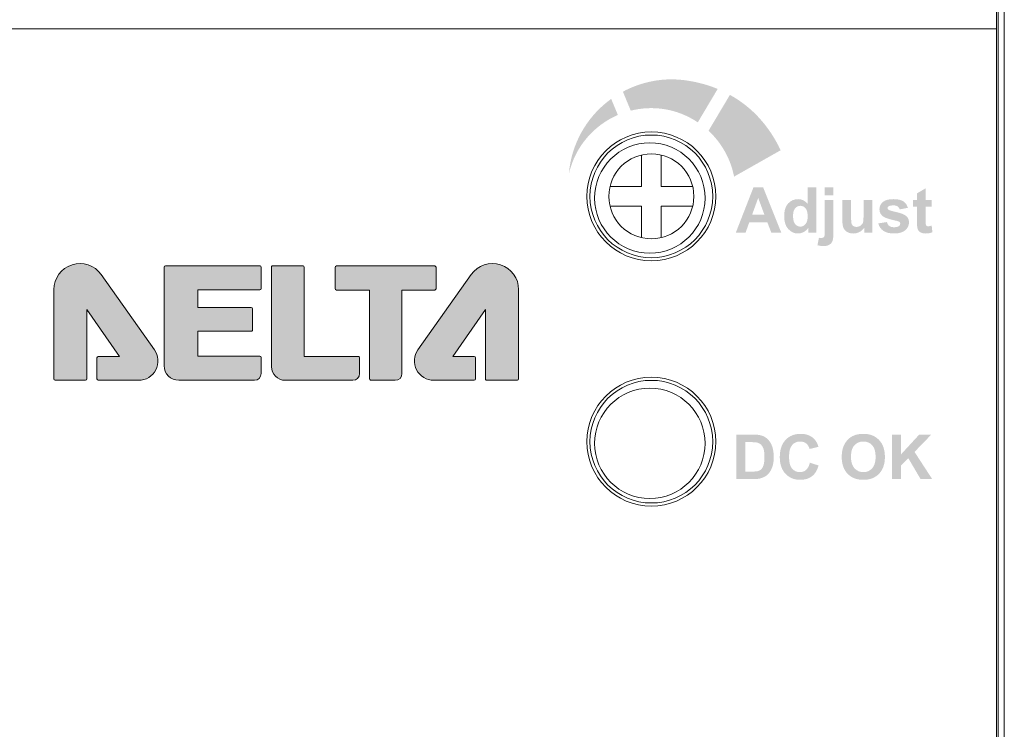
# Model space of a CAD drawing. Header units: millimetres. Extents: x 0 to 420, y 0 to 297.
# Tile 6 of 8: x 330 to 362, y 149 to 172. Entities that reach past the tile are written whole.
import ezdxf

# ---------------------------------------------------------------- set-up
doc = ezdxf.new("R2010")
doc.units = ezdxf.units.MM
doc.layers.get('0').update_dxf_attribs({"linetype": 'CONTINUOUS', "lineweight": 13})

msp = doc.modelspace()

# ---------------------------------------------------------------- hatches: boundary and pattern name
h = msp.add_hatch(color=18)
h.paths.add_polyline_path([(348.9381011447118, 138.4080672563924), (329.7677809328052, 145.8863927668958, -0.3113916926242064), (312.0500551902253, 171.4670753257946), (312.049999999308, 171.4670753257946), (312.0499999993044, 90.58026398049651, 0.4142135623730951), (313.0499999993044, 89.58026398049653), (360.6499999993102, 89.58026398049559, 0.4142135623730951), (361.6499999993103, 90.58026398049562), (361.6499999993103, 125.4779886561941, 0.2374270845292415)])
h.paths.add_polyline_path([(347.1200151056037, 115.7966108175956), (347.1200151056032, 113.6966597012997), (347.919999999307, 113.6966597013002, -0.4142135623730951), (348.419999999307, 113.1966597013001), (348.419999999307, 103.4966597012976, -0.4142135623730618), (347.9199999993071, 102.9966597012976), (325.6799999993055, 102.9966597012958, -0.4142135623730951), (325.1799999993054, 103.4966597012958), (325.1799999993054, 113.1966597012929, -0.4142135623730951), (325.6799999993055, 113.6966597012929), (326.4800151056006, 113.6966597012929), (326.4800151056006, 115.796629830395)], flags=16)
at = {"lineweight": 0}
h = msp.add_hatch(color=256, dxfattribs=at)
edge = h.paths.add_edge_path()
edge.add_spline(control_points=[(351.863359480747, 168.4129596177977), (351.863359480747, 168.4129596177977), (352.5110378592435, 169.5029885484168), (352.5110378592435, 169.5029885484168)], knot_values=[5, 5, 5, 5, 6, 6, 6, 6], degree=3, periodic=0)
edge.add_spline(control_points=[(352.5110378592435, 169.5029885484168), (352.2078692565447, 169.627701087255), (351.8767953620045, 169.7214077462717), (351.5150600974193, 169.775840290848)], knot_values=[0, 0, 0, 0, 1, 1, 1, 1], degree=3, periodic=0)
edge.add_spline(control_points=[(351.5150600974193, 169.775840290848), (350.767129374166, 169.8909065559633), (350.0405582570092, 169.7455234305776), (349.4218186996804, 169.4134160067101)], knot_values=[1, 1, 1, 1, 2, 2, 2, 2], degree=3, periodic=0)
edge.add_spline(control_points=[(349.4218186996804, 169.4134160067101), (349.4218186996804, 169.4134160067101), (349.6791675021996, 168.7939874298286), (349.6791675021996, 168.7939874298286)], knot_values=[2, 2, 2, 2, 3, 3, 3, 3], degree=3, periodic=0)
edge.add_spline(control_points=[(349.6791675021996, 168.7939874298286), (350.0229882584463, 168.8808038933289), (350.3888576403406, 168.9021634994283), (350.7616172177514, 168.8449748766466)], knot_values=[3, 3, 3, 3, 4, 4, 4, 4], degree=3, periodic=0)
edge.add_spline(control_points=[(350.7616172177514, 168.8449748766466), (351.1702058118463, 168.7829631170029), (351.5402093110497, 168.6279337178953), (351.863359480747, 168.4129596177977)], knot_values=[4, 4, 4, 4, 5, 5, 5, 5], degree=3, periodic=0)
edge = h.paths.add_edge_path()
edge.add_spline(control_points=[(354.5636271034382, 167.5034538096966), (354.1984467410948, 168.2723996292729), (353.6527432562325, 168.898718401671), (352.9092911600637, 169.3086850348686)], knot_values=[3, 3, 3, 3, 4, 4, 4, 4], degree=3, periodic=0)
edge.add_spline(control_points=[(352.9092911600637, 169.3086850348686), (352.9092911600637, 169.3086850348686), (352.2133814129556, 168.1387298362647), (352.2133814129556, 168.1387298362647)], knot_values=[0, 0, 0, 0, 1, 1, 1, 1], degree=3, periodic=0)
edge.add_spline(control_points=[(352.2133814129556, 168.1387298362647), (352.6367839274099, 167.74323261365), (352.9334068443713, 167.223022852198), (353.0450280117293, 166.6435574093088)], knot_values=[1, 1, 1, 1, 2, 2, 2, 2], degree=3, periodic=0)
edge.add_spline(control_points=[(353.0450280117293, 166.6435574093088), (353.0450280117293, 166.6435574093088), (354.5636271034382, 167.5034538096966), (354.5636271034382, 167.5034538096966)], knot_values=[2, 2, 2, 2, 3, 3, 3, 3], degree=3, periodic=0)
edge = h.paths.add_edge_path()
edge.add_spline(control_points=[(349.2592100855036, 168.6534274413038), (349.2592100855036, 168.6534274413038), (349.0404463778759, 169.1777713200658), (349.0404463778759, 169.1777713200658)], knot_values=[3, 3, 3, 3, 4, 4, 4, 4], degree=3, periodic=0)
edge.add_spline(control_points=[(349.0404463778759, 169.1777713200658), (348.3376464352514, 168.6692748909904), (347.8305280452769, 167.8920608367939), (347.6885900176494, 166.9673965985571)], knot_values=[0, 0, 0, 0, 1, 1, 1, 1], degree=3, periodic=0)
edge.add_spline(control_points=[(347.6885900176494, 166.9673965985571), (347.6775657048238, 166.8950495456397), (347.6734315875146, 166.824080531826), (347.6672304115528, 166.7524224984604)], knot_values=[1, 1, 1, 1, 2, 2, 2, 2], degree=3, periodic=0)
edge.add_spline(control_points=[(347.6672304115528, 166.7524224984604), (347.8711801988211, 167.626788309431), (348.4792399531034, 168.3171859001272), (349.2592100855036, 168.6534274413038)], knot_values=[2, 2, 2, 2, 3, 3, 3, 3], degree=3, periodic=0)
edge = h.paths.add_edge_path()
edge.add_spline(control_points=[(347.2655320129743, 166.2915448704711), (347.2655320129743, 166.2915448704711), (347.2655320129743, 166.055900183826), (347.2655320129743, 166.055900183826)], knot_values=[0, 0, 0, 0, 1, 1, 1, 1], degree=3, periodic=0)
at = {"linetype": 'Continuous'}
h = msp.add_hatch(color=256, dxfattribs=at)
edge = h.paths.add_edge_path()
edge.add_spline(control_points=[(359.4835938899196, 165.8842689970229), (359.4835938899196, 165.8842689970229), (359.4835938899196, 165.6582705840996), (359.4835938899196, 165.6582705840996), (359.4835938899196, 165.6582705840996), (359.2898071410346, 165.6582705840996), (359.2898071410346, 165.6582705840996), (359.2898071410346, 165.6582705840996), (359.2898071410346, 165.226083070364), (359.2898071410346, 165.226083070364), (359.2898071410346, 165.1385775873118), (359.2915296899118, 165.0875901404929), (359.2953192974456, 165.0731207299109), (359.2989366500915, 165.058651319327), (359.3073771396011, 165.046765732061), (359.3204685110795, 165.0372917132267), (359.3337321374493, 165.0279899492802), (359.349579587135, 165.0231668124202), (359.3685276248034, 165.0231668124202), (359.3947103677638, 165.0231668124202), (359.4327786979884, 165.0322963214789), (359.4825603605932, 165.0503830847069), (359.4825603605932, 165.0503830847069), (359.5068482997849, 164.8304135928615), (359.5068482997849, 164.8304135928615), (359.4408746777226, 164.8021637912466), (359.3661160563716, 164.7880388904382), (359.2827446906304, 164.7880388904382), (359.2315849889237, 164.7880388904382), (359.1854206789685, 164.796479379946), (359.1444240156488, 164.8137048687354), (359.1032550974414, 164.8309303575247), (359.0732827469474, 164.8531512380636), (359.0539901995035, 164.8803675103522), (359.0348699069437, 164.9075837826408), (359.0216062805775, 164.9444463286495), (359.0141993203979, 164.990955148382), (359.0081703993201, 165.0238558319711), (359.0050698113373, 165.0905184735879), (359.0050698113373, 165.1907708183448), (359.0050698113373, 165.1907708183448), (359.0050698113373, 165.6582705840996), (359.0050698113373, 165.6582705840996), (359.0050698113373, 165.6582705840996), (358.8748451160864, 165.6582705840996), (358.8748451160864, 165.6582705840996), (358.8748451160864, 165.6582705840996), (358.8748451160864, 165.8842689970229), (358.8748451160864, 165.8842689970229), (358.8748451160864, 165.8842689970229), (359.0050698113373, 165.8842689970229), (359.0050698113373, 165.8842689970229), (359.0050698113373, 165.8842689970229), (359.0050698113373, 166.0973482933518), (359.0050698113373, 166.0973482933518), (359.0050698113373, 166.0973482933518), (359.2898071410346, 166.2628852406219), (359.2898071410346, 166.2628852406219), (359.2898071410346, 166.2628852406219), (359.2898071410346, 165.8842689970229), (359.2898071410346, 165.8842689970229), (359.2898071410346, 165.8842689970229), (359.4835938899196, 165.8842689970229), (359.4835938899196, 165.8842689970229)], knot_values=[0, 0, 0, 0, 1, 1, 1, 2, 2, 2, 3, 3, 3, 4, 4, 4, 5, 5, 5, 6, 6, 6, 7, 7, 7, 8, 8, 8, 9, 9, 9, 10, 10, 10, 11, 11, 11, 12, 12, 12, 13, 13, 13, 14, 14, 14, 15, 15, 15, 16, 16, 16, 17, 17, 17, 18, 18, 18, 19, 19, 19, 20, 20, 20, 21, 21, 21, 21], degree=3, periodic=0)
edge = h.paths.add_edge_path()
edge.add_spline(control_points=[(357.7424414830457, 165.118079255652), (357.7424414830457, 165.118079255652), (358.0271788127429, 165.1614874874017), (358.0271788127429, 165.1614874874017), (358.0392366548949, 165.1063659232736), (358.0638691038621, 165.0645079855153), (358.1009039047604, 165.0359136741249), (358.1377664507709, 165.0071471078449), (358.1896151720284, 164.9928499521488), (358.2562778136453, 164.9928499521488), (358.3296583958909, 164.9928499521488), (358.3847799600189, 165.0062858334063), (358.4218147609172, 165.0333298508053), (358.4467917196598, 165.052105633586), (358.4591940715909, 165.0774271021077), (358.4591940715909, 165.1089497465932), (358.4591940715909, 165.1304816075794), (358.4524761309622, 165.1483961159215), (358.4390402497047, 165.1625210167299), (358.4249153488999, 165.1759568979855), (358.3932204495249, 165.1883592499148), (358.3441278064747, 165.1999003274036), (358.1153733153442, 165.2503710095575), (357.970334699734, 165.2963630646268), (357.909011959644, 165.3382210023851), (357.8242625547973, 165.3960986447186), (357.7818878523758, 165.4765416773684), (357.7818878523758, 165.5795501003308), (357.7818878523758, 165.672395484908), (357.8185781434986, 165.750426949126), (357.8917864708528, 165.8136444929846), (357.9651670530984, 165.8768620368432), (358.0790275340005, 165.9085569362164), (358.23302340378, 165.9085569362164), (358.3797845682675, 165.9085569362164), (358.4888219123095, 165.8846135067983), (358.5601354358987, 165.8368989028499), (358.6314489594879, 165.7890120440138), (358.6807138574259, 165.7183875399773), (358.7075856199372, 165.6248531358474), (358.7075856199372, 165.6248531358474), (358.4400737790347, 165.5754159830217), (358.4400737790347, 165.5754159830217), (358.4285327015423, 165.6171016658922), (358.4068285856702, 165.6491410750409), (358.3749614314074, 165.6713619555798), (358.342922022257, 165.6935828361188), (358.297274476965, 165.7046071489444), (358.2381910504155, 165.7046071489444), (358.1634324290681, 165.7046071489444), (358.1098611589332, 165.6942718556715), (358.077649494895, 165.6732567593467), (358.056117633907, 165.6584428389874), (358.0452655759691, 165.6393225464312), (358.0452655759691, 165.6157236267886), (358.0452655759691, 165.5955698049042), (358.0547395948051, 165.5785165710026), (358.0735153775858, 165.564391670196), (358.0991813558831, 165.5454436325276), (358.1875481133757, 165.5189163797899), (358.3386156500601, 165.4844654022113), (358.4896831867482, 165.4501866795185), (358.5951031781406, 165.4081564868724), (358.6550478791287, 165.3583748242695), (358.7143035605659, 165.3079041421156), (358.7439314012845, 165.2376241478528), (358.7439314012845, 165.1473625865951), (358.7439314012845, 165.0491773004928), (358.7029347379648, 164.9646001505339), (358.6207691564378, 164.8939756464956), (358.5386035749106, 164.8233511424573), (358.4171638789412, 164.7880388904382), (358.2562778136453, 164.7880388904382), (358.1102056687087, 164.7880388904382), (357.9946226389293, 164.8174944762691), (357.9095287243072, 164.8767501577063), (357.8244348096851, 164.9360058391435), (357.7686242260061, 165.0164488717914), (357.7424414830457, 165.118079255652)], knot_values=[0, 0, 0, 0, 1, 1, 1, 2, 2, 2, 3, 3, 3, 4, 4, 4, 5, 5, 5, 6, 6, 6, 7, 7, 7, 8, 8, 8, 9, 9, 9, 10, 10, 10, 11, 11, 11, 12, 12, 12, 13, 13, 13, 14, 14, 14, 15, 15, 15, 16, 16, 16, 17, 17, 17, 18, 18, 18, 19, 19, 19, 20, 20, 20, 21, 21, 21, 22, 22, 22, 23, 23, 23, 24, 24, 24, 25, 25, 25, 26, 26, 26, 26], degree=3, periodic=0)
edge = h.paths.add_edge_path()
edge.add_spline(control_points=[(357.2847602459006, 164.812154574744), (357.2847602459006, 164.812154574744), (357.2847602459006, 164.9726961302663), (357.2847602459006, 164.9726961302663), (357.2458306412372, 164.9155075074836), (357.1944986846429, 164.8703767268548), (357.1309366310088, 164.8374760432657), (357.067202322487, 164.8044031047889), (357.0001951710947, 164.7880388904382), (356.9293984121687, 164.7880388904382), (356.8573958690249, 164.7880388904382), (356.7928002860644, 164.8037140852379), (356.73561166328, 164.8354089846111), (356.6784230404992, 164.8671038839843), (356.6370818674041, 164.9115456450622), (356.6114158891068, 164.9687342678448), (356.5859221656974, 165.0259228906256), (356.5731753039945, 165.1049878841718), (356.5731753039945, 165.2059292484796), (356.5731753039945, 165.2059292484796), (356.5731753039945, 165.8842689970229), (356.5731753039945, 165.8842689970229), (356.5731753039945, 165.8842689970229), (356.856706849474, 165.8842689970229), (356.856706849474, 165.8842689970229), (356.856706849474, 165.8842689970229), (356.856706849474, 165.3916200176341), (356.856706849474, 165.3916200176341), (356.856706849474, 165.2408969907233), (356.8620467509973, 165.1485683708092), (356.8723820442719, 165.1146341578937), (356.8828895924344, 165.0805276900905), (356.9018376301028, 165.0536559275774), (356.9293984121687, 165.0338466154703), (356.9571314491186, 165.0138650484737), (356.9920991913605, 165.004046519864), (357.0344738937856, 165.004046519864), (357.082877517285, 165.004046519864), (357.1262857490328, 165.0173101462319), (357.1646985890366, 165.0438373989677), (357.2031114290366, 165.0705369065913), (357.229294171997, 165.1034375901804), (357.2434190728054, 165.1428839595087), (357.2575439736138, 165.1821580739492), (357.264606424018, 165.2786208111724), (357.264606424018, 165.4320999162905), (357.264606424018, 165.4320999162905), (357.264606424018, 165.8842689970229), (357.264606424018, 165.8842689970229), (357.264606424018, 165.8842689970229), (357.5483102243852, 165.8842689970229), (357.5483102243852, 165.8842689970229), (357.5483102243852, 165.8842689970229), (357.5483102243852, 164.812154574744), (357.5483102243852, 164.812154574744), (357.5483102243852, 164.812154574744), (357.2847602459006, 164.812154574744), (357.2847602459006, 164.812154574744)], knot_values=[0, 0, 0, 0, 1, 1, 1, 2, 2, 2, 3, 3, 3, 4, 4, 4, 5, 5, 5, 6, 6, 6, 7, 7, 7, 8, 8, 8, 9, 9, 9, 10, 10, 10, 11, 11, 11, 12, 12, 12, 13, 13, 13, 14, 14, 14, 15, 15, 15, 16, 16, 16, 17, 17, 17, 18, 18, 18, 19, 19, 19, 19], degree=3, periodic=0)
h.paths.add_polyline_path([(355.9983607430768, 166.0296521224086), (355.9983607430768, 166.2921685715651), (356.2820645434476, 166.2921685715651), (356.2820645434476, 166.0296521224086)])
edge = h.paths.add_edge_path()
edge.add_spline(control_points=[(356.2820645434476, 165.8842689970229), (356.2820645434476, 165.8842689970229), (356.2820645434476, 164.8455720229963), (356.2820645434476, 164.8455720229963), (356.2820645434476, 164.7089738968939), (356.2731072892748, 164.6125111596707), (356.2551927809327, 164.5563560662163), (356.237450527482, 164.5002009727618), (356.2031718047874, 164.4561037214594), (356.1523566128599, 164.4245810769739), (356.1015414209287, 164.3928861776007), (356.0367735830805, 164.3770387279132), (355.9578808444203, 164.3770387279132), (355.9296310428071, 164.3770387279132), (355.8991419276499, 164.3796225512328), (355.8665857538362, 164.3846179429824), (355.8338573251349, 164.389785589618), (355.7987173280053, 164.3973648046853), (355.7611657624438, 164.4073555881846), (355.7611657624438, 164.4073555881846), (355.8106029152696, 164.6497182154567), (355.8106029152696, 164.6497182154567), (355.8240387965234, 164.6469621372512), (355.8366134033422, 164.6448950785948), (355.8483267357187, 164.6431725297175), (355.860212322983, 164.6414499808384), (355.8710643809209, 164.6405887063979), (355.8812274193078, 164.6405887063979), (355.9101662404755, 164.6405887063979), (355.933937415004, 164.6467898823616), (355.9523686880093, 164.6591922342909), (355.9709722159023, 164.6717668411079), (355.983202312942, 164.6867530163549), (355.9892312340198, 164.704150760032), (355.995260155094, 164.7217207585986), (355.9983607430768, 164.7742584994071), (355.9983607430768, 164.8615917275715), (355.9983607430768, 164.8615917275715), (355.9983607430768, 165.8842689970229), (355.9983607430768, 165.8842689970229), (355.9983607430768, 165.8842689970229), (356.2820645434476, 165.8842689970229), (356.2820645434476, 165.8842689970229)], knot_values=[0, 0, 0, 0, 1, 1, 1, 2, 2, 2, 3, 3, 3, 4, 4, 4, 5, 5, 5, 6, 6, 6, 7, 7, 7, 8, 8, 8, 9, 9, 9, 10, 10, 10, 11, 11, 11, 12, 12, 12, 13, 13, 13, 14, 14, 14, 14], degree=3, periodic=0)
edge = h.paths.add_edge_path(flags=16)
edge.add_spline(control_points=[(354.9672429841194, 165.3714661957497), (354.9672429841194, 165.2570889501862), (354.9830904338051, 165.1742343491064), (355.0147853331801, 165.1230746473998), (355.0604328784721, 165.0491773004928), (355.1243394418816, 165.0121424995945), (355.2065050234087, 165.0121424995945), (355.2717896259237, 165.0121424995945), (355.3272556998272, 165.0398755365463), (355.373075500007, 165.0953416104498), (355.4188953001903, 165.1509799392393), (355.4418052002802, 165.2338345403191), (355.4418052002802, 165.3442499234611), (355.4418052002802, 165.4674121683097), (355.4195843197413, 165.5561234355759), (355.3751425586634, 165.6102114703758), (355.3307007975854, 165.6644717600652), (355.2738566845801, 165.6915157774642), (355.2044379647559, 165.6915157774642), (355.1372585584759, 165.6915157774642), (355.0809312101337, 165.6648162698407), (355.0354559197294, 165.611244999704), (354.9899806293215, 165.557845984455), (354.9672429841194, 165.4779197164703), (354.9672429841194, 165.3714661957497)], knot_values=[0, 0, 0, 0, 1, 1, 1, 2, 2, 2, 3, 3, 3, 4, 4, 4, 5, 5, 5, 6, 6, 6, 7, 7, 7, 8, 8, 8, 8], degree=3, periodic=0)
edge = h.paths.add_edge_path()
edge.add_spline(control_points=[(355.724475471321, 164.812154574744), (355.724475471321, 164.812154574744), (355.4609254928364, 164.812154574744), (355.4609254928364, 164.812154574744), (355.4609254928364, 164.812154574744), (355.4609254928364, 164.9697677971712), (355.4609254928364, 164.9697677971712), (355.4171727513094, 164.9084450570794), (355.3654962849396, 164.8627975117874), (355.3058960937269, 164.8329974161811), (355.246468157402, 164.8030250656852), (355.1863512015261, 164.7880388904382), (355.1257174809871, 164.7880388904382), (355.0025552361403, 164.7880388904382), (354.8971352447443, 164.8376482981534), (354.8092852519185, 164.9368671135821), (354.7214352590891, 165.0360859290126), (354.6775102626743, 165.1745788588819), (354.6775102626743, 165.3523459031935), (354.6775102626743, 165.5340748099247), (354.7202294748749, 165.6722232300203), (354.8058401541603, 165.7667911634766), (354.8912785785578, 165.8613590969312), (354.9992823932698, 165.9085569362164), (355.1298515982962, 165.9085569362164), (355.2495687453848, 165.9085569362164), (355.3532661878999, 165.8587752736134), (355.4407716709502, 165.7592119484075), (355.4407716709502, 165.7592119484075), (355.4407716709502, 166.2921685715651), (355.4407716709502, 166.2921685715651), (355.4407716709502, 166.2921685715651), (355.724475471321, 166.2921685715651), (355.724475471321, 166.2921685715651), (355.724475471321, 166.2921685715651), (355.724475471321, 164.812154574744), (355.724475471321, 164.812154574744)], knot_values=[0, 0, 0, 0, 1, 1, 1, 2, 2, 2, 3, 3, 3, 4, 4, 4, 5, 5, 5, 6, 6, 6, 7, 7, 7, 8, 8, 8, 9, 9, 9, 10, 10, 10, 11, 11, 11, 12, 12, 12, 12], degree=3, periodic=0)
h.paths.add_polyline_path([(354.0348272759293, 165.39764893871), (353.8308774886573, 165.9469697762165), (353.6310618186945, 165.39764893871)], flags=16)
h.paths.add_polyline_path([(354.5850093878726, 164.812154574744), (354.2599644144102, 164.812154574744), (354.1307732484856, 165.1483961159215), (353.5390777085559, 165.1483961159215), (353.4169489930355, 164.812154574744), (353.0999999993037, 164.812154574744), (353.676364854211, 166.2921685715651), (353.9924525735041, 166.2921685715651)])
h = msp.add_hatch(color=7)
edge = h.paths.add_edge_path()
edge.add_arc((334.5166725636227, 163.6938486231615), 0.043313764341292, 90.0000000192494, 180.0000000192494, ccw=False)
edge.add_line((334.5166725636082, 163.7371623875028), (337.590042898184, 163.7371623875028))
edge.add_arc((337.590042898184, 163.693848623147), 0.0433137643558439, 0, 90, ccw=False)
edge.add_line((337.6333566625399, 163.693848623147), (337.6333566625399, 162.9905792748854))
edge.add_arc((337.5900428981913, 162.9905792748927), 0.0433137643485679, 269.99999999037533, 359.9999999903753, ccw=False)
edge.add_line((337.590042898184, 162.9472655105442), (335.5741185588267, 162.9472655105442))
edge.add_line((335.5741185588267, 162.9472655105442), (335.5741185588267, 162.3776921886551))
edge.add_line((335.5741185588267, 162.3776921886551), (337.3112996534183, 162.3776921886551))
edge.add_arc((337.3112996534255, 162.3343784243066), 0.0433137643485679, 9.624727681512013e-09, 90.00000000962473, ccw=False)
edge.add_line((337.3546134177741, 162.3343784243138), (337.3546134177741, 161.6438673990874))
edge.add_arc((337.3112996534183, 161.6438673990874), 0.0433137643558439, -90, 0, ccw=False)
edge.add_line((337.3112996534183, 161.6005536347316), (335.5741185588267, 161.6005536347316))
edge.add_line((335.5741185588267, 161.6005536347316), (335.5741185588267, 160.7850655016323))
edge.add_line((335.5741185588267, 160.7850655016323), (337.590042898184, 160.7850655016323))
edge.add_arc((337.590042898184, 160.7417517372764), 0.0433137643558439, 0, 90, ccw=False)
edge.add_line((337.6333566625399, 160.7417517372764), (337.6333566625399, 160.2176897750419))
edge.add_arc((337.4173265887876, 160.2176897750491), 0.2160300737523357, 269.9999999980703, 359.9999999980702, ccw=False)
edge.add_line((337.4173265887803, 160.0016597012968), (334.9498102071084, 160.0016597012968))
edge.add_arc((334.9498102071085, 160.4781111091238), 0.4764514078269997, 180.0000000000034, 269.9999999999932, ccw=False)
edge.add_line((334.4733587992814, 160.4781111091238), (334.4733587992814, 163.693848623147))
edge = h.paths.add_edge_path()
edge.add_line((343.3326711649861, 163.6853430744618), (343.3326711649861, 162.9889378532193))
edge.add_arc((343.2893574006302, 162.9889378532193), 0.0433137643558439, -90, 0, ccw=False)
edge.add_line((343.2893574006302, 162.9456240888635), (342.2233685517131, 162.9456240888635))
edge.add_line((342.2233685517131, 162.9456240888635), (342.2233685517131, 160.2176897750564))
edge.add_arc((342.0073384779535, 160.2176897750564), 0.2160300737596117, -90, 0, ccw=False)
edge.add_line((342.0073384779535, 160.0016597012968), (341.2132626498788, 160.0016597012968))
edge.add_arc((341.2132626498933, 160.0449734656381), 0.043313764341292, 179.9999999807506, 269.9999999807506, ccw=False)
edge.add_line((341.169948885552, 160.0449734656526), (341.169948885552, 162.9456240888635))
edge.add_line((341.169948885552, 162.9456240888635), (340.0912763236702, 162.9456240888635))
edge.add_arc((340.0912763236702, 162.9889378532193), 0.0433137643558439, 180, 270, ccw=False)
edge.add_line((340.0479625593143, 162.9889378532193), (340.0479625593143, 163.6853430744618))
edge.add_arc((340.0912763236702, 163.6853430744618), 0.0433137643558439, 90, 180, ccw=False)
edge.add_line((340.0912763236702, 163.7286568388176), (343.2893574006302, 163.7286568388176))
edge.add_arc((343.2893574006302, 163.6853430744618), 0.0433137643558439, 0, 90, ccw=False)
edge = h.paths.add_edge_path()
edge.add_line((340.8420376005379, 160.2176897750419), (340.8420376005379, 160.7333954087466))
edge.add_arc((340.7987238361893, 160.7333954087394), 0.0433137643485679, 9.6246925e-09, 90.00000000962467)
edge.add_line((340.798723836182, 160.7767091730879), (339.0336385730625, 160.7767091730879))
edge.add_line((339.0336385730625, 160.7767091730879), (339.0336385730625, 163.6910880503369))
edge.add_arc((338.9903248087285, 163.6910880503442), 0.043313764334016, 359.9999999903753, 449.9999999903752)
edge.add_line((338.9903248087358, 163.7344018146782), (338.0153255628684, 163.7344018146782))
edge.add_arc((338.0153255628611, 163.6910880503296), 0.0433137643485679, 89.99999999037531, 179.9999999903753)
edge.add_line((337.9720117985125, 163.6910880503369), (337.9720117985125, 160.4479105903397))
edge.add_arc((338.4182626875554, 160.4479105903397), 0.4462508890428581, 180, 270)
edge.add_line((338.4182626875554, 160.0016597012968), (340.6260075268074, 160.0016597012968))
edge.add_arc((340.6260075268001, 160.2176897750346), 0.2160300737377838, 270.0000000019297, 360.0000000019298)
edge = h.paths.add_edge_path()
edge.add_line((344.6179789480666, 160.7332461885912), (344.6179789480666, 160.0449734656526))
edge.add_arc((344.5746651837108, 160.0449734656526), 0.0433137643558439, -90, 0, ccw=False)
edge.add_line((344.5746651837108, 160.0016597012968), (343.2615212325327, 160.0016597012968))
edge.add_arc((343.2615212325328, 160.6334828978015), 0.6318231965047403, 144.72688047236, 269.99999999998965, ccw=False)
edge.add_line((342.745695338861, 160.9983447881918), (344.4788446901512, 163.4485960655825))
edge.add_arc((345.1742765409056, 162.9566925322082), 0.8518183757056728, 6.690470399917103e-11, 144.7268804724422, ccw=False)
edge.add_line((346.0260949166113, 162.9566925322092), (346.0260949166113, 160.0449734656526))
edge.add_arc((345.9827811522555, 160.0449734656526), 0.0433137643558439, -90, 0, ccw=False)
edge.add_line((345.9827811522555, 160.0016597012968), (344.9885325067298, 160.0016597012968))
edge.add_arc((344.9885325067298, 160.0449734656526), 0.0433137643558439, 180, 270, ccw=False)
edge.add_line((344.945218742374, 160.0449734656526), (344.945218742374, 162.3059172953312))
edge.add_line((344.945218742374, 162.3059172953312), (343.8818013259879, 160.7765599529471))
edge.add_line((343.8818013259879, 160.7765599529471), (344.5746651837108, 160.7765599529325))
edge.add_arc((344.574665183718, 160.7332461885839), 0.0433137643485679, 9.624727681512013e-09, 90.00000000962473, ccw=False)
edge = h.paths.add_edge_path()
edge.add_line((332.2867239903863, 160.7332461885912), (332.2867239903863, 160.0449734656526))
edge.add_arc((332.3300377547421, 160.0449734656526), 0.0433137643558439, 180, 270)
edge.add_line((332.3300377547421, 160.0016597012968), (333.6431817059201, 160.0016597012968))
edge.add_arc((333.64318170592, 160.6334828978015), 0.6318231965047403, 270.0000000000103, 395.27311952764)
edge.add_line((334.1590075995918, 160.9983447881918), (332.4258582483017, 163.4485960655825))
edge.add_arc((331.7304263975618, 162.9566925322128), 0.8518183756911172, 35.2731195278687, 180.0000000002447)
edge.add_line((330.8786080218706, 162.9566925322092), (330.8786080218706, 160.0449734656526))
edge.add_arc((330.9219217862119, 160.0449734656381), 0.043313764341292, 179.9999999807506, 269.9999999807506)
edge.add_line((330.9219217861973, 160.0016597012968), (331.9161704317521, 160.0016597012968))
edge.add_arc((331.9161704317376, 160.0449734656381), 0.043313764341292, 270.0000000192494, 360.0000000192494)
edge.add_line((331.9594841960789, 160.0449734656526), (331.9594841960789, 162.3059172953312))
edge.add_line((331.9594841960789, 162.3059172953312), (333.022901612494, 160.7765599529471))
edge.add_line((333.022901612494, 160.7765599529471), (332.3300377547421, 160.7765599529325))
edge.add_arc((332.3300377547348, 160.7332461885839), 0.0433137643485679, 89.99999999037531, 179.9999999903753)
edge = h.paths.add_edge_path(flags=16)
edge.add_spline(control_points=[(330.9238217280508, 160.0040472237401), (330.9238217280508, 160.0040472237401), (331.9144197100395, 160.0040472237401), (331.9144197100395, 160.0040472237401)], knot_values=[13, 13, 13, 13, 14, 14, 14, 14], degree=3, periodic=0)
at = {"ltscale": 0.4}
h = msp.add_hatch(color=256, dxfattribs=at)
h.paths.add_polyline_path([(358.4851184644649, 156.7803272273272), (358.1924574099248, 156.7803272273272), (358.1924574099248, 158.2303688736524), (358.4851184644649, 158.2303688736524), (358.4851184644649, 157.5864801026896), (359.0769862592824, 158.2303688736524), (359.4705886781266, 158.2303688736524), (358.9243684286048, 157.6657173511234), (359.500388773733, 156.7803272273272), (359.1216002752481, 156.7803272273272), (358.7224856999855, 157.4607340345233), (358.4851184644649, 157.2185436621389)])
edge = h.paths.add_edge_path(flags=16)
edge.add_spline(control_points=[(356.9651413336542, 157.8806914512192), (356.8912439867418, 157.798009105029), (356.8545536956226, 157.6736410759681), (356.8545536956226, 157.5062093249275)], knot_values=[7, 7, 7, 7, 8, 8, 8, 8], degree=3, periodic=0)
edge.add_spline(control_points=[(356.8545536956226, 157.5062093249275), (356.8545536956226, 157.3422226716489), (356.8922775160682, 157.217854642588), (356.9682419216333, 157.1331052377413)], knot_values=[0, 0, 0, 0, 1, 1, 1, 1], degree=3, periodic=0)
edge.add_spline(control_points=[(356.9682419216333, 157.1331052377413), (357.043861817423, 157.0483558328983), (357.1404968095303, 157.0056366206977), (357.2572856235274, 157.0056366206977), (357.3740744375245, 157.0056366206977), (357.4696759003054, 157.0480113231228), (357.5446067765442, 157.1320717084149)], knot_values=[1, 1, 1, 1, 2, 2, 2, 3, 3, 3, 3], degree=3, periodic=0)
edge.add_spline(control_points=[(357.5446067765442, 157.1320717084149), (357.6191931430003, 157.2161320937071), (357.6569169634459, 157.3422226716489), (357.6569169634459, 157.5103434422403), (357.6569169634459, 157.6763971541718), (357.6205711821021, 157.8004206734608), (357.5475351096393, 157.8820694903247)], knot_values=[3, 3, 3, 3, 4, 4, 4, 5, 5, 5, 5], degree=3, periodic=0)
edge.add_spline(control_points=[(357.5475351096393, 157.8820694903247), (357.4746712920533, 157.9640628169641), (357.3776917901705, 158.0050594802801), (357.2572856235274, 158.0050594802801), (357.1363626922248, 158.0050594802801), (357.0392109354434, 157.9637183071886), (356.9651413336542, 157.8806914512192)], knot_values=[5, 5, 5, 5, 6, 6, 6, 7, 7, 7, 7], degree=3, periodic=0)
edge = h.paths.add_edge_path()
edge.add_spline(control_points=[(356.7434492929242, 156.9529266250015), (356.6164974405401, 157.0845293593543), (356.5525908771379, 157.2657415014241), (356.5525908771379, 157.4965630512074)], knot_values=[9, 9, 9, 9, 10, 10, 10, 10], degree=3, periodic=0)
edge.add_spline(control_points=[(356.5525908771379, 157.4965630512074), (356.5525908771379, 157.644357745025), (356.5746395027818, 157.7683812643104), (356.619081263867, 157.8686336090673)], knot_values=[0, 0, 0, 0, 1, 1, 1, 1], degree=3, periodic=0)
edge.add_spline(control_points=[(356.619081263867, 157.8686336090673), (356.6519819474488, 157.9423587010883), (356.6967682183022, 158.0088490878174), (356.754129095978, 158.0670712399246)], knot_values=[1, 1, 1, 1, 2, 2, 2, 2], degree=3, periodic=0)
edge.add_spline(control_points=[(356.754129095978, 158.0670712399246), (356.8109732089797, 158.1259824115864), (356.8736739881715, 158.1697351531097), (356.9415424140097, 158.1979849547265)], knot_values=[2, 2, 2, 2, 3, 3, 3, 3], degree=3, periodic=0)
edge.add_spline(control_points=[(356.9415424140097, 158.1979849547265), (357.0318039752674, 158.2362255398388), (357.1360181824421, 158.2555180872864), (357.2538405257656, 158.2555180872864), (357.4679533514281, 158.2555180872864), (357.638830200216, 158.1890277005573), (357.7669878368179, 158.0563914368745)], knot_values=[3, 3, 3, 3, 4, 4, 4, 5, 5, 5, 5], degree=3, periodic=0)
edge.add_spline(control_points=[(357.7669878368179, 158.0563914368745), (357.8953177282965, 157.9240996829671), (357.9593965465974, 157.7397869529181), (357.9593965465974, 157.5034532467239), (357.9593965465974, 157.2695311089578), (357.8960067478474, 157.0859073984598), (357.7683658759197, 156.9536156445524)], knot_values=[5, 5, 5, 5, 6, 6, 6, 7, 7, 7, 7], degree=3, periodic=0)
edge.add_spline(control_points=[(357.7683658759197, 156.9536156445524), (357.6414140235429, 156.8216684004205), (357.4712261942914, 156.7555225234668), (357.2579746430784, 156.7555225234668), (357.0424837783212, 156.7555225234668), (356.8710901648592, 156.8213238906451), (356.7434492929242, 156.9529266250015)], knot_values=[7, 7, 7, 7, 8, 8, 8, 9, 9, 9, 9], degree=3, periodic=0)
edge = h.paths.add_edge_path()
edge.add_spline(control_points=[(355.3933154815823, 157.0800507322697), (355.449298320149, 157.1296601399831), (355.4894337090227, 157.2071748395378), (355.5138939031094, 157.3136283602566)], knot_values=[17, 17, 17, 17, 18, 18, 18, 18], degree=3, periodic=0)
edge.add_spline(control_points=[(355.5138939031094, 157.3136283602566), (355.5138939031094, 157.3136283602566), (355.7981144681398, 157.223366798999), (355.7981144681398, 157.223366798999)], knot_values=[0, 0, 0, 0, 1, 1, 1, 1], degree=3, periodic=0)
edge.add_spline(control_points=[(355.7981144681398, 157.223366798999), (355.7541894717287, 157.0652368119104), (355.6820146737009, 156.9477589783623), (355.580728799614, 156.8705887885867)], knot_values=[1, 1, 1, 1, 2, 2, 2, 2], degree=3, periodic=0)
edge.add_spline(control_points=[(355.580728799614, 156.8705887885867), (355.4794429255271, 156.7941076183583), (355.3511130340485, 156.7555225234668), (355.1950501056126, 156.7555225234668), (355.0026413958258, 156.7555225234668), (354.8446836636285, 156.8213238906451), (354.7204878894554, 156.9529266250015)], knot_values=[2, 2, 2, 2, 3, 3, 3, 4, 4, 4, 4], degree=3, periodic=0)
edge.add_spline(control_points=[(354.7204878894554, 156.9529266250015), (354.5964643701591, 157.0845293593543), (354.5344526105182, 157.2643634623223), (354.5344526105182, 157.4924289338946), (354.5344526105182, 157.7339302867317), (354.5968088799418, 157.9213436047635), (354.7215214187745, 158.0550133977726)], knot_values=[4, 4, 4, 4, 5, 5, 5, 6, 6, 6, 6], degree=3, periodic=0)
edge.add_spline(control_points=[(354.7215214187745, 158.0550133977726), (354.8460617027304, 158.1886831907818), (355.0100483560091, 158.2555180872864), (355.2133091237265, 158.2555180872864), (355.3905594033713, 158.2555180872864), (355.5347367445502, 158.2028080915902), (355.6454966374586, 158.0980771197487)], knot_values=[6, 6, 6, 6, 7, 7, 7, 8, 8, 8, 8], degree=3, periodic=0)
edge.add_spline(control_points=[(355.6454966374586, 158.0980771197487), (355.7116425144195, 158.0360653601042), (355.7609074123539, 157.9468373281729), (355.7939803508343, 157.8307375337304)], knot_values=[8, 8, 8, 8, 9, 9, 9, 9], degree=3, periodic=0)
edge.add_spline(control_points=[(355.7939803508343, 157.8307375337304), (355.7939803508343, 157.8307375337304), (355.5040753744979, 157.7614910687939), (355.5040753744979, 157.7614910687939)], knot_values=[9, 9, 9, 9, 10, 10, 10, 10], degree=3, periodic=0)
edge.add_spline(control_points=[(355.5040753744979, 157.7614910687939), (355.4868498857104, 157.8369387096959), (355.4510208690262, 157.8961943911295), (355.3967605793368, 157.939602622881)], knot_values=[10, 10, 10, 10, 11, 11, 11, 11], degree=3, periodic=0)
edge.add_spline(control_points=[(355.3967605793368, 157.939602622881), (355.3423280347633, 157.9833553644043), (355.2761821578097, 158.0050594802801), (355.1984952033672, 158.0050594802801), (355.0908358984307, 158.0050594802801), (355.0033304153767, 157.9664743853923), (354.9364955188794, 157.8893041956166)], knot_values=[11, 11, 11, 11, 12, 12, 12, 13, 13, 13, 13], degree=3, periodic=0)
edge.add_spline(control_points=[(354.9364955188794, 157.8893041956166), (354.8696606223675, 157.8117894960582), (354.8362431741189, 157.6870769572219), (354.8362431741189, 157.5141330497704), (354.8362431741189, 157.3311983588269), (354.8689716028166, 157.2002846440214), (354.9351174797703, 157.1224254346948)], knot_values=[13, 13, 13, 13, 14, 14, 14, 15, 15, 15, 15], degree=3, periodic=0)
edge.add_spline(control_points=[(354.9351174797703, 157.1224254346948), (355.0012633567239, 157.0449107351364), (355.0870462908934, 157.0056366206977), (355.192466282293, 157.0056366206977), (355.2701532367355, 157.0056366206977), (355.3369881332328, 157.0307858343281), (355.3933154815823, 157.0800507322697)], knot_values=[15, 15, 15, 15, 16, 16, 16, 17, 17, 17, 17], degree=3, periodic=0)
edge = h.paths.add_edge_path(flags=16)
edge.add_spline(control_points=[(353.5465708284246, 157.9854224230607), (353.5465708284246, 157.9854224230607), (353.4149680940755, 157.9854224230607), (353.4149680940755, 157.9854224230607)], knot_values=[10, 10, 10, 10, 11, 11, 11, 11], degree=3, periodic=0)
edge.add_spline(control_points=[(353.4149680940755, 157.9854224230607), (353.4149680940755, 157.9854224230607), (353.4149680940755, 157.0245846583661), (353.4149680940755, 157.0245846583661)], knot_values=[0, 0, 0, 0, 1, 1, 1, 1], degree=3, periodic=0)
edge.add_spline(control_points=[(353.4149680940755, 157.0245846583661), (353.4149680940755, 157.0245846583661), (353.6333872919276, 157.0245846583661), (353.6333872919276, 157.0245846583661)], knot_values=[1, 1, 1, 1, 2, 2, 2, 2], degree=3, periodic=0)
edge.add_spline(control_points=[(353.6333872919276, 157.0245846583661), (353.715380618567, 157.0245846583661), (353.7744640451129, 157.0294077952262), (353.8106375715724, 157.0383650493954)], knot_values=[2, 2, 2, 2, 3, 3, 3, 3], degree=3, periodic=0)
edge.add_spline(control_points=[(353.8106375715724, 157.0383650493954), (353.8581799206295, 157.0504228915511), (353.8972817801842, 157.0704044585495), (353.9291489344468, 157.0989987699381)], knot_values=[3, 3, 3, 3, 4, 4, 4, 4], degree=3, periodic=0)
edge.add_spline(control_points=[(353.9291489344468, 157.0989987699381), (353.9601548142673, 157.1272485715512), (353.9858207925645, 157.1737573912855), (354.0054578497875, 157.2385252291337)], knot_values=[4, 4, 4, 4, 5, 5, 5, 5], degree=3, periodic=0)
edge.add_spline(control_points=[(354.0054578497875, 157.2385252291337), (354.0252671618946, 157.303637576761), (354.0350856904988, 157.3921765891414), (354.0350856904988, 157.5048312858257), (354.0350856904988, 157.6167969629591), (354.0252671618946, 157.7025798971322), (354.0054578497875, 157.7625245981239)], knot_values=[5, 5, 5, 5, 6, 6, 6, 7, 7, 7, 7], degree=3, periodic=0)
edge.add_spline(control_points=[(354.0054578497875, 157.7625245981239), (353.9858207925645, 157.8228138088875), (353.9580877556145, 157.8693226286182), (353.9222587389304, 157.9030845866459)], knot_values=[7, 7, 7, 7, 8, 8, 8, 8], degree=3, periodic=0)
edge.add_spline(control_points=[(353.9222587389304, 157.9030845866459), (353.8869464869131, 157.9368465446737), (353.8416434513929, 157.9599286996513), (353.7868663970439, 157.971297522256)], knot_values=[8, 8, 8, 8, 9, 9, 9, 9], degree=3, periodic=0)
edge.add_spline(control_points=[(353.7868663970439, 157.971297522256), (353.746041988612, 157.9805992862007), (353.6657712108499, 157.9854224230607), (353.5465708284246, 157.9854224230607)], knot_values=[9, 9, 9, 9, 10, 10, 10, 10], degree=3, periodic=0)
edge = h.paths.add_edge_path()
edge.add_spline(control_points=[(353.122134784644, 156.780327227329), (353.122134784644, 156.780327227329), (353.122134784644, 158.2303688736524), (353.122134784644, 158.2303688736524)], knot_values=[10, 10, 10, 10, 11, 11, 11, 11], degree=3, periodic=0)
edge.add_spline(control_points=[(353.122134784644, 158.2303688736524), (353.122134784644, 158.2303688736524), (353.6573307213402, 158.2303688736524), (353.6573307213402, 158.2303688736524)], knot_values=[0, 0, 0, 0, 1, 1, 1, 1], degree=3, periodic=0)
edge.add_spline(control_points=[(353.6573307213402, 158.2303688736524), (353.7779091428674, 158.2303688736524), (353.870065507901, 158.2214116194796), (353.9331107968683, 158.2028080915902)], knot_values=[1, 1, 1, 1, 2, 2, 2, 2], degree=3, periodic=0)
edge.add_spline(control_points=[(353.9331107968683, 158.2028080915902), (354.018204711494, 158.1780033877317), (354.0910685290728, 158.1332171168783), (354.1518745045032, 158.069138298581)], knot_values=[2, 2, 2, 2, 3, 3, 3, 3], degree=3, periodic=0)
edge.add_spline(control_points=[(354.1518745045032, 158.069138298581), (354.2126804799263, 158.0054039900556), (354.2586725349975, 157.9272002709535), (354.2903674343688, 157.8341826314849)], knot_values=[3, 3, 3, 3, 4, 4, 4, 4], degree=3, periodic=0)
edge.add_spline(control_points=[(354.2903674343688, 157.8341826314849), (354.3220623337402, 157.7418540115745), (354.3379097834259, 157.6274767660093), (354.3379097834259, 157.4913954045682), (354.3379097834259, 157.3721950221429), (354.3230958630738, 157.2695311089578), (354.2932957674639, 157.1830591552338)], knot_values=[4, 4, 4, 4, 5, 5, 5, 6, 6, 6, 6], degree=3, periodic=0)
edge.add_spline(control_points=[(354.2932957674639, 157.1830591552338), (354.2572944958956, 157.0772946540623), (354.2052735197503, 156.9922007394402), (354.1380941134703, 156.9267438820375)], knot_values=[6, 6, 6, 6, 7, 7, 7, 7], degree=3, periodic=0)
edge.add_spline(control_points=[(354.1380941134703, 156.9267438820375), (354.0871066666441, 156.8774789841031), (354.018893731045, 156.8385493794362), (353.9324217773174, 156.810988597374)], knot_values=[7, 7, 7, 7, 8, 8, 8, 8], degree=3, periodic=0)
edge.add_spline(control_points=[(353.9324217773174, 156.810988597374), (353.8676539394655, 156.7903180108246), (353.7811819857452, 156.780327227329), (353.6731781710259, 156.780327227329)], knot_values=[8, 8, 8, 8, 9, 9, 9, 9], degree=3, periodic=0)
edge.add_spline(control_points=[(353.6731781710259, 156.780327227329), (353.6731781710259, 156.780327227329), (353.122134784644, 156.780327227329), (353.122134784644, 156.780327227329)], knot_values=[9, 9, 9, 9, 10, 10, 10, 10], degree=3, periodic=0)

# ---------------------------------------------------------------- linework, layer by layer
at = {"linetype": 'Continuous'}
for p, q in [((361.5999999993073, 206.6457025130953), (361.5999999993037, 125.603255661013)), ((361.6499999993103, 125.477988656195), (361.6499999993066, 206.4198000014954)), ((361.8499999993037, 173.9927258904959), (361.8499999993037, 122.9917235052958)), ((350.029999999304, 167.3475255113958), (350.029999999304, 166.3200000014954)), ((350.6699999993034, 166.3200000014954), (350.6699999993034, 167.3475255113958)), ((350.029999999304, 166.3200000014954), (349.0024744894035, 166.3200000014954)), ((351.6975255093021, 166.3200000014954), (350.6699999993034, 166.3200000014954)), ((349.0024744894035, 165.680000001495), (350.029999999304, 165.680000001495)), ((350.029999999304, 165.680000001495), (350.029999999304, 164.6524744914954)), ((350.6699999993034, 164.6524744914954), (350.6699999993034, 165.680000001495)), ((350.6699999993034, 165.680000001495), (351.6975255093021, 165.680000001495))]:
    msp.add_line(p, q, dxfattribs=at)
msp.add_line((311.9999999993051, 171.4670753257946), (361.5999999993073, 171.4670753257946))
at = {"color": 7}
for points in [[(332.2867239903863, 160.7332461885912), (332.2867239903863, 160.0449734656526, 0.4142135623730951), (332.3300377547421, 160.0016597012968), (333.6431817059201, 160.0016597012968, 0.6084466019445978), (334.1590075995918, 160.9983447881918), (332.4258582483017, 163.4485960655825, 0.7313995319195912), (330.8786080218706, 162.9566925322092), (330.8786080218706, 160.0449734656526, 0.4142135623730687), (330.9219217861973, 160.0016597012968), (331.9161704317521, 160.0016597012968, 0.4142135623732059), (331.9594841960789, 160.0449734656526), (331.9594841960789, 162.3059172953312), (333.022901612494, 160.7765599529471), (332.3300377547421, 160.7765599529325, 0.414213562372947)], [(334.4733587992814, 163.693848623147, -0.4142135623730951), (334.5166725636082, 163.7371623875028), (337.590042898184, 163.7371623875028, -0.4142135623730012), (337.6333566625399, 163.693848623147), (337.6333566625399, 162.9905792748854, -0.4142135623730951), (337.590042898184, 162.9472655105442), (335.5741185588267, 162.9472655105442), (335.5741185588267, 162.3776921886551), (337.3112996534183, 162.3776921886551, -0.4142135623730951), (337.3546134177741, 162.3343784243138), (337.3546134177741, 161.6438673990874, -0.4142135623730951), (337.3112996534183, 161.6005536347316), (335.5741185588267, 161.6005536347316), (335.5741185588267, 160.7850655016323), (337.590042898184, 160.7850655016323, -0.414213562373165), (337.6333566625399, 160.7417517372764), (337.6333566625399, 160.2176897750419, -0.4142135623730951), (337.4173265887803, 160.0016597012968), (334.9498102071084, 160.0016597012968, -0.4142135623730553), (334.4733587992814, 160.4781111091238)], [(340.8420376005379, 160.2176897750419), (340.8420376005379, 160.7333954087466, 0.4142135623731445), (340.798723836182, 160.7767091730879), (339.0336385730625, 160.7767091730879), (339.0336385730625, 163.6910880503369, 0.4142135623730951), (338.9903248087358, 163.7344018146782), (338.0153255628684, 163.7344018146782, 0.4142135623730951), (337.9720117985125, 163.6910880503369), (337.9720117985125, 160.4479105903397, 0.4142135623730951), (338.4182626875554, 160.0016597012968), (340.6260075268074, 160.0016597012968, 0.4142135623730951)], [(343.3326711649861, 163.6853430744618), (343.3326711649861, 162.9889378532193, -0.4142135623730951), (343.2893574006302, 162.9456240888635), (342.2233685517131, 162.9456240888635), (342.2233685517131, 160.2176897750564, -0.4142135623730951), (342.0073384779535, 160.0016597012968), (341.2132626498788, 160.0016597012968, -0.4142135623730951), (341.169948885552, 160.0449734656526), (341.169948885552, 162.9456240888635), (340.0912763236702, 162.9456240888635, -0.4142135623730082), (340.0479625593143, 162.9889378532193), (340.0479625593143, 163.6853430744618, -0.4142135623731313), (340.0912763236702, 163.7286568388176), (343.2893574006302, 163.7286568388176, -0.4142135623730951)], [(344.6179789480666, 160.7332461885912), (344.6179789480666, 160.0449734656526, -0.4142135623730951), (344.5746651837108, 160.0016597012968), (343.2615212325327, 160.0016597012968, -0.6084466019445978), (342.745695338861, 160.9983447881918), (344.4788446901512, 163.4485960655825, -0.7313995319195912), (346.0260949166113, 162.9566925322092), (346.0260949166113, 160.0449734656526, -0.4142135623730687), (345.9827811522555, 160.0016597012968), (344.9885325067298, 160.0016597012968, -0.4142135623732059), (344.945218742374, 160.0449734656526), (344.945218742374, 162.3059172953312), (343.8818013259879, 160.7765599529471), (344.5746651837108, 160.7765599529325, -0.414213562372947)]]:
    msp.add_lwpolyline(points, format="xyb", close=True, dxfattribs=at)
at = {"linetype": 'Continuous'}
for centre, radius in [((350.3499999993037, 166.0000000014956), 2.1), ((350.3499999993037, 166.0000000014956), 2), ((350.2999999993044, 165.9450000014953), 1.8), ((350.2999999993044, 165.9450000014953), 1.8), ((350.2999999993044, 165.9450000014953), 1.8), ((350.2999999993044, 165.9450000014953), 1.8), ((350.3499999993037, 166.0000000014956), 1.385), ((350.3499999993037, 158.0000000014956), 2.1), ((350.3499999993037, 158.0000000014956), 2), ((350.2999999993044, 157.9450000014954), 1.8), ((350.2999999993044, 157.9450000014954), 1.8), ((350.2999999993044, 157.9450000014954), 1.8), ((350.2999999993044, 157.9450000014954), 1.8)]:
    msp.add_circle(centre, radius, dxfattribs=at)
at = {"color": 7}
msp.add_open_spline([(330.9238217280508, 160.0040472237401), (330.9238217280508, 160.0040472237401), (331.9144197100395, 160.0040472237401), (331.9144197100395, 160.0040472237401)], degree=3, dxfattribs=at)

doc.saveas('drawing.dxf')
